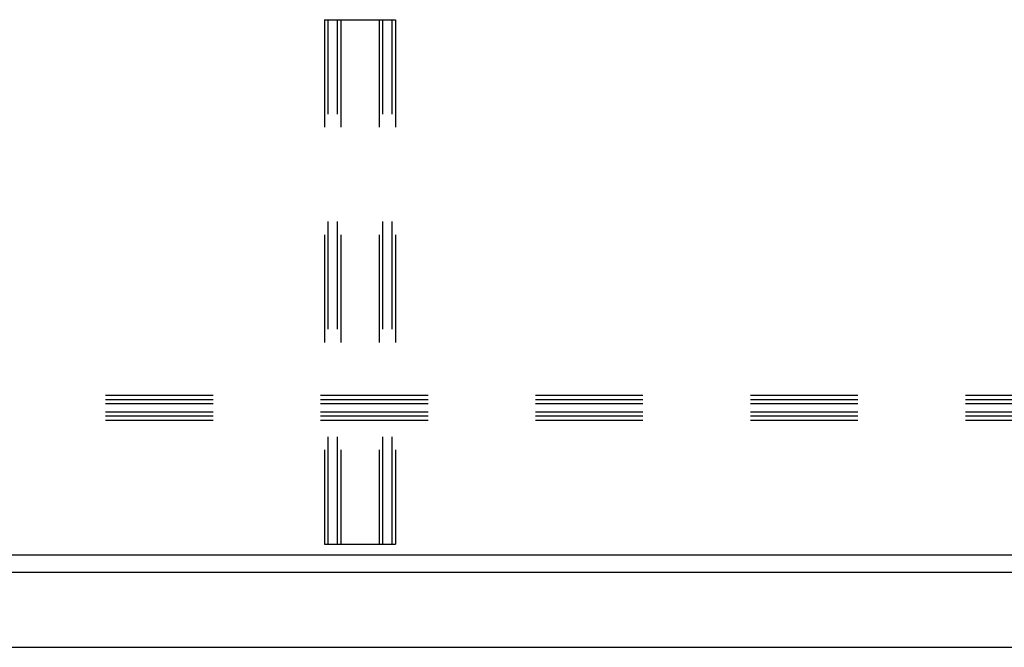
# Model space of a CAD drawing. Header units: inches. Extents: x 0 to 224, y 0 to 145.
# Tile 45 of 62: x 62.96 to 74.23, y 104.57 to 111.75. Entities that reach past the tile are written whole.
import ezdxf

# ---------------------------------------------------------------- set-up
doc = ezdxf.new("R2010")
doc.units = ezdxf.units.IN
doc.header["$LTSCALE"] = 12.302632
doc.header["$MEASUREMENT"] = 0
doc.linetypes.add('HIDDEN', pattern=[0.2, 0.1, -0.1])
doc.layers.get('0').update_dxf_attribs({"linetype": 'CONTINUOUS'})
doc.layers.add('DEFAULT_2', color=8, linetype='HIDDEN')

msp = doc.modelspace()

# ---------------------------------------------------------------- linework, layer by layer
at = {"color": 7, "linetype": 'Continuous'}
msp.add_line((132.9168, 105.6233), (15.5418, 105.6233), dxfattribs=at)
at = {"color": 3, "linetype": 'Continuous'}
for p, q in [((91.5843, 105.4233), (54.6868, 105.4233)), ((54.9133, 104.5693), (91.3578, 104.5693))]:
    msp.add_line(p, q, dxfattribs=at)
at = {"layer": 'DEFAULT_2', "color": 8, "linetype": 'HIDDEN'}
for p, q in [((66.448, 111.7483), (66.448, 105.7483)), ((66.448, 111.7483), (67.2605, 111.7483)), ((66.488, 105.7483), (66.488, 111.7483)), ((66.5955, 105.7483), (66.5955, 111.7483)), ((66.6355, 111.7483), (66.6355, 105.7483)), ((67.073, 111.7483), (67.073, 105.7483)), ((67.113, 105.7483), (67.113, 111.7483)), ((67.2205, 105.7483), (67.2205, 111.7483)), ((67.2605, 111.7483), (67.2605, 105.7483)), ((94.698, 107.4489), (51.698, 107.4489)), ((94.698, 107.3995), (51.698, 107.3995)), ((94.698, 107.3561), (51.698, 107.3561)), ((94.698, 107.2574), (51.698, 107.2574)), ((94.698, 107.214), (51.698, 107.214)), ((94.698, 107.1646), (51.698, 107.1646)), ((66.448, 105.7483), (67.2605, 105.7483))]:
    msp.add_line(p, q, dxfattribs=at)

doc.saveas('drawing.dxf')
